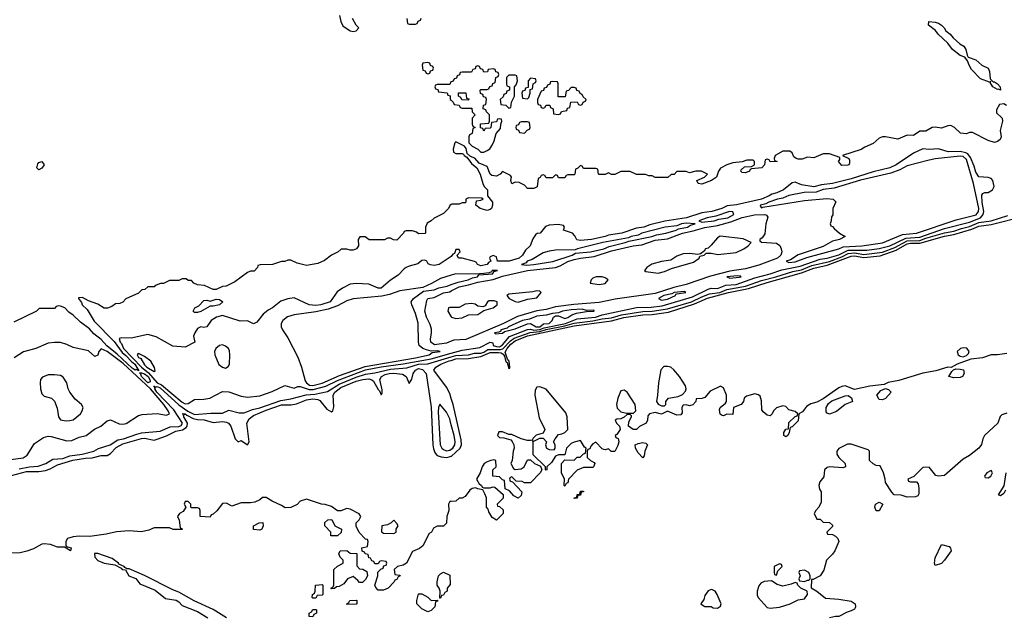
# Model space of a CAD drawing. Header units: inches. Extents: x 2701622 to 2964296, y 496201 to 720542.
# Tile 136 of 256: x 2777227 to 2783554, y 670003 to 673842. Entities that reach past the tile are written whole.
import ezdxf

# ---------------------------------------------------------------- set-up
doc = ezdxf.new("R2010")
doc.units = ezdxf.units.IN
doc.header["$MEASUREMENT"] = 0
doc.layers.add('C7677', color=7, linetype='Continuous')
doc.layers.add('C7687', color=7, linetype='Continuous')

msp = doc.modelspace()

# ---------------------------------------------------------------- linework, layer by layer
at = {"layer": 'C7677', "color": 4}
for points, elevation in [([(2779282, 673870), (2779291, 673830), (2779303.4, 673803.4), (2779350, 673770.8), (2779370, 673766), (2779388.7, 673771.3), (2779406, 673790), (2779390, 673806), (2779366, 673850)], 8), ([(2779714, 673850), (2779718, 673818), (2779730, 673814), (2779770, 673814), (2779782, 673818), (2779787.3, 673832.7), (2779802, 673838), (2779807.3, 673852.7)], 8), ([(2780000, 673442.7), (2779998, 673442), (2779990, 673426), (2779910, 673426), (2779898, 673422), (2779894, 673410), (2779898, 673398), (2779912.7, 673392.7), (2779918, 673378), (2779972.7, 673372.7), (2779978, 673358), (2779992.7, 673352.7), (2779994, 673330), (2780000, 673324.4)], 8), ([(2780000, 672654), (2779991.6, 672648.4), (2779982, 672630), (2779950, 672598), (2779890, 672568), (2779870.9, 672549.1), (2779845.4, 672534.6), (2779834, 672510), (2779834, 672470), (2779830, 672468), (2779790, 672466), (2779776.4, 672476.4), (2779750, 672486), (2779710, 672486), (2779698, 672482), (2779694, 672470), (2779650, 672426), (2779628.4, 672428.4), (2779610, 672438), (2779590, 672438), (2779570, 672428), (2779472.7, 672427.3), (2779447.3, 672447.3), (2779412.7, 672447.3), (2779402, 672430), (2779404.7, 672390), (2779390.9, 672369.1), (2779370, 672362), (2779350, 672362), (2779330, 672368.7), (2779292.7, 672367.3), (2779274, 672350), (2779231.1, 672328.9), (2779185.4, 672294.6), (2779143.5, 672276.5), (2779070, 672262), (2779010, 672278), (2778970, 672298), (2778950, 672298), (2778931.6, 672288.4), (2778910, 672288), (2778851.1, 672268.9), (2778772.7, 672267.3), (2778758, 672262), (2778754, 672250), (2778732.7, 672227.3), (2778710, 672226), (2778690, 672218), (2778610, 672158), (2778554, 672130), (2778530, 672128), (2778490, 672109), (2778470, 672108.7), (2778413.6, 672133.6), (2778370, 672138), (2778346, 672150), (2778330, 672166), (2778310, 672166), (2778296.4, 672176.4), (2778270, 672178), (2778250, 672166), (2778190, 672166), (2778151.6, 672148.4), (2778132.7, 672147.3), (2778103.6, 672136.4), (2778090, 672126), (2778050, 672126), (2778031.6, 672108.4), (2778012.7, 672107.3), (2777990, 672086), (2777910, 672048), (2777890, 672028), (2777870, 672018), (2777843.6, 672016.4), (2777819.6, 672000.4), (2777791.1, 671988.9), (2777770, 671988.7), (2777730, 672015.3), (2777670, 672035.3), (2777630, 672058), (2777605.4, 672054.6), (2777604.7, 672050), (2777624.9, 672024.9), (2777628.2, 672010), (2777659.9, 671979.9), (2777705.1, 671905.1), (2777834.2, 671774.2), (2777884.6, 671704.6), (2777910, 671685.8), (2777946, 671646), (2777966.9, 671630), (2777992.7, 671587.3), (2777974.6, 671594.6), (2777970, 671591.2), (2777950, 671604.3), (2777854.3, 671694.3), (2777785.9, 671745.9), (2777750, 671787.9), (2777703, 671823), (2777675.6, 671855.6), (2777618, 671898), (2777570, 671944.2), (2777542.2, 671962.2), (2777516.2, 671990), (2777490, 672002.7), (2777476.9, 672003.1), (2777461, 671999), (2777450, 671986), (2777352.7, 671987.3), (2777334, 671970), (2777190, 671898)], 8), ([(2780000, 672320.4), (2779999.8, 672320.2), (2779922, 672270), (2779890, 672262.7), (2779866.6, 672266.6), (2779852.7, 672272.7), (2779844, 672290), (2779830, 672298), (2779810, 672294.5), (2779786.2, 672273.8), (2779730, 672259.5), (2779711, 672250), (2779697.5, 672242.5), (2779659.8, 672200.2), (2779610, 672169.2), (2779550, 672118), (2779530, 672118), (2779470, 672142), (2779390, 672146.6), (2779350, 672142.7), (2779302, 672118), (2779266.4, 672093.6), (2779222.8, 672030), (2779162, 672010), (2779130, 672005.6), (2779088, 672010), (2778990, 672055.3), (2778949.1, 672049.1), (2778905.5, 672034.5), (2778851, 671990), (2778823.8, 671976.2), (2778790.5, 671949.5), (2778750, 671898), (2778730, 671888), (2778690, 671908), (2778644.7, 671904.7), (2778530, 671941.2), (2778492, 671930), (2778458, 671910), (2778430, 671869), (2778410, 671864), (2778390, 671868.7), (2778370, 671858), (2778351.3, 671830), (2778344.7, 671810), (2778352, 671770), (2778290, 671739), (2778210, 671745.2), (2778104.1, 671804.1), (2778050, 671819.3), (2777944.1, 671795.9), (2777882, 671798), (2777866, 671794), (2777872.7, 671770), (2777881.1, 671761.1), (2777895, 671730), (2778008.9, 671608.9), (2778054.4, 671574.4), (2778109.7, 671509.7), (2778137.3, 671497.3), (2778270, 671384.7), (2778290, 671375.3), (2778310, 671376.3), (2778350, 671402), (2778410, 671403.8), (2778448, 671410), (2778530, 671454), (2778570, 671450.8), (2778650, 671422.8), (2778690, 671417.3), (2778770, 671425.5), (2778850, 671453), (2778930, 671491.3), (2778990, 671476), (2779014.5, 671485.5), (2779030, 671486.4), (2779086.9, 671466.9), (2779113.4, 671466.6), (2779193.2, 671486.8), (2779270, 671525), (2779450, 671591.8), (2779550, 671612.3), (2779690.8, 671630.8), (2779870, 671663.8), (2780000, 671699.7)], 12), ([(2780000, 672200.3), (2779930, 672178.5), (2779873.4, 672146.6), (2779817.7, 672122.3), (2779670, 672101.2), (2779602.3, 672077.7), (2779553.1, 672066.9), (2779370, 672047.8), (2779330, 672035.1), (2779270, 672003.7), (2779210, 671983.4), (2779130, 671964.9), (2778990, 671946.2), (2778947.6, 671932.4), (2778918.8, 671910), (2778907.3, 671890), (2778907.3, 671870), (2778914.8, 671850), (2778950, 671798.8), (2779013.6, 671673.6), (2779037.2, 671610), (2779061.9, 671521.9), (2779069, 671509), (2779090, 671493.8), (2779110, 671491.1), (2779170, 671508.1), (2779282.8, 671557.2), (2779446.3, 671613.7), (2779769.2, 671670), (2779857.2, 671690), (2779876.6, 671703.4), (2779928.7, 671710), (2779913.9, 671713.9), (2779870, 671713.3), (2779841, 671721), (2779817.2, 671730), (2779793.2, 671750), (2779789.2, 671770), (2779786.8, 671893.2), (2779770, 671955.3), (2779746, 672010), (2779742.7, 672030), (2779757, 672050), (2779822.5, 672097.5), (2779890, 672107.5), (2779921, 672119), (2779972.7, 672130), (2780000, 672140.3)], 16), ([(2780000, 671777.6), (2779970, 671764.5), (2779893, 671753), (2779868, 671770), (2779866, 671790), (2779873.6, 671830), (2779873.1, 671853.1), (2779863.8, 671883.8), (2779840.5, 671930), (2779829.6, 671970), (2779842.7, 672037.3), (2779848.7, 672050), (2779890, 672058), (2779950, 672087), (2779990, 672094), (2780000, 672099.4)], 12), ([(2780000, 671994), (2779990, 671994), (2779982, 671990), (2779978, 671970), (2780000, 671933.3)], 12), ([(2777170, 671016.3), (2777250, 671027.3), (2777275.3, 671044.7), (2777321.5, 671118.5), (2777380.9, 671159.1), (2777410, 671167.3), (2777430, 671165.5), (2777530, 671137.1), (2777562, 671138), (2777610, 671160.4), (2777654, 671170), (2777707.9, 671212.1), (2777748.7, 671230), (2777790, 671264.7), (2777810, 671272), (2777866.9, 671246.9), (2777890, 671243.8), (2777911.2, 671248.8), (2777990, 671298.8), (2778014.8, 671305.2), (2778110, 671313), (2778170, 671300.5), (2778189, 671310), (2778180.5, 671330), (2778152.1, 671370), (2778066.5, 671470), (2777892.5, 671632.5), (2777790, 671710.7), (2777750, 671728.7), (2777736, 671710), (2777730, 671686), (2777710, 671678), (2777670, 671714), (2777570, 671735.3), (2777530, 671755.3), (2777490, 671768.7), (2777450, 671769.2), (2777410, 671764), (2777330, 671729), (2777250.9, 671709.1), (2777192, 671670)], 12), ([(2777224, 670956), (2777290, 670969.5), (2777345.1, 670974.9), (2777394, 670990), (2777440.1, 671019.9), (2777503.7, 671023.7), (2777550, 671039.6), (2777628.7, 671050), (2777704, 671070), (2777733.6, 671086.4), (2777808.7, 671110), (2777857.7, 671142.3), (2777894, 671150), (2777979.7, 671180.3), (2778010, 671187.7), (2778130, 671199.3), (2778193.6, 671226.4), (2778250, 671229.5), (2778263.8, 671236.2), (2778272.8, 671250), (2778216.7, 671336.7), (2778108.1, 671450), (2778094.8, 671470), (2778097.7, 671477.7), (2778089.7, 671490.3), (2778102.3, 671482.3), (2778110, 671485.2), (2778130, 671477.6), (2778248.5, 671368.5), (2778307.3, 671327.3), (2778350, 671305.5), (2778454.4, 671314.4), (2778530, 671314.8), (2778570, 671334), (2778637.5, 671317.5), (2778670, 671317.1), (2778722, 671338), (2778770, 671347.6), (2778904.5, 671395.5), (2778970, 671406), (2779067.1, 671432.9), (2779122.9, 671437.1), (2779205.4, 671454.6), (2779279.8, 671500.2), (2779390, 671546.3), (2779450, 671565.7), (2779510, 671574.3), (2779610, 671597.6), (2779715.3, 671604.7), (2779790, 671628.9), (2779850, 671631.8), (2780000, 671676.6)], 8), ([(2780000, 671409.2), (2779990, 671441.2), (2779970, 671481.2), (2779887, 671590), (2779900.7, 671610), (2779933.3, 671630), (2779987.6, 671650), (2780000, 671653.7)], 4), ([(2777110, 670896.2), (2777270, 670940.4), (2777350, 670940.5), (2777392.9, 670947.1), (2777423.1, 670956.9), (2777470, 670982.7), (2777567.4, 671012.6), (2777650, 671026.3), (2777692.6, 671027.4), (2777750, 671043), (2777790, 671042.7), (2777810, 671055.8), (2777846.4, 671093.6), (2777890, 671117.9), (2778010, 671150.9), (2778030, 671153), (2778090, 671140.8), (2778110, 671146.5), (2778170, 671168.4), (2778230, 671199.1), (2778272.4, 671207.6), (2778297.6, 671222.4), (2778303.4, 671230), (2778305.7, 671250), (2778281.4, 671290), (2778280.6, 671299.4), (2778287.3, 671307.3), (2778270, 671310.5), (2778290, 671310.2), (2778300.6, 671300.6), (2778340.9, 671280.9), (2778370, 671273.4), (2778412.6, 671272.6), (2778470, 671255.2), (2778530, 671260.6), (2778556.1, 671256.1), (2778569.3, 671249.3), (2778583.2, 671230), (2778611, 671150), (2778630, 671131), (2778650, 671138), (2778690, 671112), (2778702, 671130), (2778685.6, 671250), (2778701, 671279), (2778730, 671299.7), (2778810, 671334.1), (2778910, 671367.6), (2778971.7, 671368.3), (2779005.3, 671374.7), (2779070, 671400.2), (2779110, 671406.2), (2779141.8, 671401.8), (2779155.5, 671395.5), (2779200.5, 671340.5), (2779230, 671322.8), (2779239, 671330), (2779244.5, 671355.5), (2779240.3, 671430), (2779252.7, 671450), (2779290, 671478.8), (2779390, 671519.8), (2779431.1, 671531.1), (2779470, 671535.2), (2779489.1, 671529.1), (2779499.7, 671519.7), (2779530, 671466), (2779538.5, 671458.5), (2779550, 671432), (2779556.5, 671443.5), (2779555.9, 671464.1), (2779540.5, 671530), (2779552.6, 671550), (2779576.3, 671563.7), (2779602, 671570), (2779631.6, 671571.6), (2779685.7, 671565.7), (2779710.5, 671550), (2779730, 671504.7), (2779747, 671533), (2779755.8, 671570), (2779769.9, 671590.1), (2779790, 671601.8), (2779815.4, 671595.4), (2779838.3, 671570), (2779870, 671352), (2779880.9, 671110), (2779886, 671086), (2779896.7, 671056.7), (2779910, 671042.8), (2779934.6, 671034.6), (2779970, 671030.3), (2779986.9, 671033.1), (2780000, 671038.4)], 4), ([(2780000, 671238.4), (2779990, 671277.2), (2779970, 671321.2), (2779927.3, 671372.7), (2779917.3, 671350), (2779916.7, 671323.3), (2779929.1, 671110), (2779939.6, 671090), (2779950, 671081.8), (2779970, 671072.1), (2779990, 671077.1), (2780000, 671083.7)], 8), ([(2780000, 670746.7), (2779990, 670746), (2779982, 670730), (2779984.7, 670690), (2779971.3, 670650), (2779970, 670608), (2779950, 670588), (2779910, 670588), (2779885.4, 670574.6), (2779874, 670550), (2779858, 670542), (2779816.9, 670463.1), (2779795.3, 670444.7), (2779750, 670426), (2779712, 670350), (2779690, 670338), (2779654, 670330), (2779634, 670310), (2779638, 670278), (2779670, 670274), (2779671.6, 670268.4), (2779658, 670262), (2779650, 670246), (2779638, 670242), (2779634, 670230), (2779594, 670190), (2779563.6, 670176.4), (2779530, 670178), (2779514.6, 670194.6), (2779508.7, 670210), (2779528, 670270), (2779527.3, 670292.7), (2779547.3, 670312.7), (2779562, 670318), (2779567.3, 670332.7), (2779582, 670338), (2779586, 670350), (2779582, 670362), (2779550, 670366), (2779538, 670362), (2779530, 670346), (2779510, 670346), (2779502, 670362), (2779490, 670366), (2779482, 670382), (2779470, 670386), (2779466, 670406), (2779446, 670410), (2779442, 670422), (2779427.3, 670427.3), (2779426, 670450), (2779462, 670458), (2779466, 670490), (2779462, 670502), (2779450, 670506), (2779407.3, 670547.3), (2779388.4, 670588.4), (2779388.7, 670610), (2779408, 670630), (2779418, 670650), (2779408.4, 670668.4), (2779350, 670698), (2779330, 670702), (2779290, 670688), (2779270, 670686), (2779230, 670715.3), (2779190, 670728.7), (2779166, 670730), (2779070, 670762), (2779030, 670748), (2779010, 670728), (2778970, 670708), (2778932.7, 670707.3), (2778910, 670722), (2778850, 670748), (2778810, 670773.2), (2778787.3, 670772.7), (2778770, 670758), (2778736.9, 670743.1), (2778710, 670738), (2778650, 670738), (2778590, 670718), (2778556.4, 670736.4), (2778530, 670733.2), (2778492.7, 670687.3), (2778470, 670666), (2778458, 670662), (2778450, 670646), (2778386, 670650), (2778386, 670690), (2778382, 670702), (2778370, 670706), (2778330, 670706), (2778326, 670710), (2778326, 670730), (2778310, 670746), (2778290, 670746), (2778284.7, 670730), (2778294, 670710), (2778276.9, 670683.1), (2778254, 670670), (2778242, 670650), (2778252.7, 670627.3), (2778258, 670578), (2778271.6, 670571.6), (2778270, 670566), (2778212.7, 670567.3), (2778190, 670578), (2778090, 670578), (2778056.9, 670563.1), (2778010, 670552.7), (2777930, 670558), (2777848.9, 670551.1), (2777783.4, 670536.6), (2777677.5, 670522.5), (2777610, 670524.5), (2777570, 670520.2), (2777534.9, 670510), (2777523.6, 670490), (2777523, 670463), (2777534.9, 670454.9), (2777557.3, 670450), (2777554, 670430), (2777514, 670454), (2777470, 670454), (2777425.2, 670470), (2777385.1, 670474.9), (2777370, 670472.4), (2777316.4, 670443.6), (2777272.7, 670427.3), (2777230, 670418), (2777170, 670414)], 4), ([(2778555.1, 670000), (2778470, 670052.3), (2778348.2, 670108.2), (2778250, 670165.1), (2778210, 670180.5), (2778030, 670271.8), (2777930, 670315.1), (2777914.6, 670314.6), (2777902, 670322), (2777898, 670330), (2777864, 670344), (2777862, 670350), (2777820.2, 670380.2), (2777730, 670412.7), (2777707.7, 670412.3), (2777708.8, 670388.8), (2777730, 670367.7), (2777770, 670350.8), (2777839.1, 670339.1), (2777879.1, 670319.1), (2777886, 670310), (2777907.3, 670307.3), (2777929.1, 670269.1), (2777972.2, 670252.2), (2777998.5, 670218.5), (2778096.5, 670176.5), (2778164.7, 670124.7), (2778232.9, 670112.9), (2778250, 670103.1), (2778270, 670078.4), (2778370, 670039.5), (2778435.9, 670000)], 8)]:
    msp.add_lwpolyline(points, dxfattribs=dict(at, elevation=elevation))
for points, elevation in [([(2779850, 673566), (2779818, 673562), (2779814, 673550), (2779818, 673518), (2779832.7, 673512.7), (2779838, 673498), (2779850, 673494), (2779862, 673498), (2779867.3, 673512.7), (2779882, 673518), (2779886, 673530), (2779882, 673542), (2779867.3, 673547.3), (2779862, 673562)], 8), ([(2777350, 672878), (2777338, 672890), (2777343.2, 672916.8), (2777350, 672924.7), (2777370, 672931), (2777384.7, 672910), (2777370, 672888.7)], 4), ([(2778470, 672000.7), (2778450, 672002), (2778390, 671968.2), (2778370, 671961.6), (2778350, 671962), (2778340.9, 671970), (2778353.2, 671990), (2778377.1, 672002.9), (2778410, 672038.8), (2778430, 672040.7), (2778450, 672034.8), (2778490, 672047.3), (2778510, 672044.9), (2778531.3, 672030), (2778510.7, 672010)], 8), ([(2777990, 671697.2), (2777985.5, 671694.5), (2777982.8, 671690), (2777990, 671672), (2778005.7, 671665.7), (2778030, 671624.6), (2778044.6, 671610), (2778090, 671582.8), (2778096.5, 671583.5), (2778092.7, 671607.3), (2778070, 671649.2), (2778030, 671679.3)], 16), ([(2778530, 671752.3), (2778510, 671749.2), (2778487.3, 671730), (2778478.8, 671710), (2778480.7, 671690), (2778506.4, 671626.4), (2778530, 671610.8), (2778550, 671604), (2778566.3, 671613.7), (2778575.1, 671630), (2778578, 671690), (2778574.5, 671714.5), (2778569, 671730), (2778550, 671745.2)], 16), ([(2778050, 671509.9), (2778009.2, 671550), (2778005.4, 671565.4), (2777999.7, 671570), (2778003.5, 671576.5), (2778030, 671568.1), (2778053.3, 671550), (2778063.2, 671530), (2778064.9, 671515.1)], 8), ([(2777450, 671561.2), (2777410, 671561.2), (2777374.4, 671545.6), (2777361, 671530), (2777358.8, 671510), (2777360.7, 671470), (2777370, 671438), (2777383.4, 671423.4), (2777432, 671410), (2777450, 671392), (2777467.5, 671347.5), (2777476, 671290), (2777490, 671271.3), (2777525.5, 671265.5), (2777550, 671268), (2777570, 671270.7), (2777617.2, 671310), (2777629.2, 671330), (2777634, 671350), (2777624, 671370), (2777584.1, 671404.1), (2777549.1, 671449.1), (2777539, 671470), (2777529, 671510), (2777505.6, 671545.6), (2777490, 671555.3)], 16), ([(2779226, 670526), (2779226, 670550), (2779188, 670590), (2779188.4, 670611.6), (2779206, 670630), (2779232, 670632), (2779251.6, 670591.6), (2779294, 670570), (2779292.7, 670547.3), (2779270, 670526)], 4), ([(2779630, 670626), (2779614, 670610), (2779590, 670598), (2779554, 670590), (2779552.7, 670552.7), (2779563.6, 670543.6), (2779630, 670542), (2779646, 670550), (2779646, 670570), (2779658, 670590), (2779650, 670606)], 4), ([(2778770, 670562), (2778730, 670568), (2778728.7, 670590), (2778766, 670610), (2778790, 670611.3), (2778792, 670590), (2778782, 670570)], 4), ([(2779410, 670226), (2779400.4, 670240.4), (2779370, 670266), (2779334, 670250), (2779310, 670218), (2779279.6, 670200.4), (2779262, 670198), (2779250, 670188), (2779230, 670186), (2779226, 670190), (2779242, 670198), (2779246, 670210), (2779246, 670310), (2779268.4, 670331.6), (2779306, 670350), (2779306, 670370), (2779286, 670390), (2779278, 670410), (2779286, 670430), (2779330, 670432), (2779350, 670414), (2779392.7, 670412.7), (2779392.7, 670332.7), (2779410, 670314), (2779431.6, 670311.6), (2779458, 670298), (2779462, 670270), (2779450, 670246), (2779430, 670226)], 4), ([(2779926, 670126), (2779928, 670170), (2779922, 670190), (2779908.7, 670210), (2779908.7, 670230), (2779918, 670270), (2779930, 670282), (2779950, 670292), (2779990, 670274), (2779992.7, 670212.7), (2779974, 670190), (2779974, 670170), (2779958, 670162), (2779950, 670146), (2779938, 670142), (2779930, 670126)], 4), ([(2779110, 670126), (2779106, 670130), (2779108, 670150), (2779122, 670158), (2779126, 670170), (2779128, 670210), (2779170, 670214), (2779174, 670210), (2779174, 670150), (2779170, 670146), (2779138, 670142), (2779130, 670126)], 4), ([(2779330, 670086), (2779328, 670090), (2779342, 670098), (2779348.4, 670111.6), (2779390, 670114), (2779394, 670110), (2779394, 670090), (2779390, 670088)], 4), ([(2779870, 670112), (2779914, 670114), (2779910, 670106), (2779898, 670102), (2779894, 670070), (2779870, 670046), (2779850, 670038), (2779810, 670058), (2779778, 670090), (2779778, 670110), (2779790, 670154), (2779810, 670154), (2779850, 670132)], 4), ([(2779110, 670006), (2779087.3, 670007.3), (2779086, 670030), (2779102, 670038), (2779110, 670054), (2779130, 670054), (2779134, 670050), (2779134, 670030), (2779118, 670022)], 4)]:
    msp.add_lwpolyline(points, close=True, dxfattribs=dict(at, elevation=elevation))
at = {"layer": 'C7687', "color": 4}
for points, elevation in [([(2783482, 673442), (2783490, 673442), (2783510.5, 673430), (2783526.8, 673410), (2783530, 673389.3), (2783515.3, 673395.3), (2783510, 673393.2), (2783480.9, 673410), (2783462, 673438), (2783466, 673446), (2783458.8, 673441.2), (2783401.6, 673461.6), (2783342.5, 673522.5), (2783327, 673550), (2783318, 673578), (2783300.4, 673600.4), (2783270, 673612.3), (2783220.9, 673650), (2783191.2, 673691.2), (2783128.2, 673748.2), (2783111.7, 673771.7), (2783067, 673807), (2783068.7, 673830), (2783110, 673826.8), (2783130, 673820.7), (2783150, 673807.3), (2783167.3, 673790), (2783178, 673770), (2783204.9, 673750), (2783224.9, 673724.9), (2783267.9, 673687.9), (2783293, 673673), (2783306, 673650), (2783314.4, 673614.4), (2783322, 673602), (2783370, 673583.8), (2783410, 673550.5), (2783450.4, 673530.4), (2783459.5, 673510), (2783462.4, 673462.4)], 4), ([(2780410, 673486), (2780370, 673486), (2780354, 673470), (2780354, 673430), (2780358, 673418), (2780374, 673410), (2780374, 673390), (2780358, 673382), (2780352.7, 673367.3), (2780338, 673362), (2780332.7, 673347.3), (2780314, 673330), (2780318, 673298), (2780350, 673294), (2780370, 673274), (2780382, 673278), (2780388, 673312), (2780406, 673350), (2780406, 673410), (2780416.4, 673423.6), (2780426, 673450), (2780422, 673482)], 8), ([(2780510, 673466), (2780494, 673450), (2780494, 673406), (2780478, 673402), (2780472.7, 673387.3), (2780458, 673382), (2780454, 673370), (2780458, 673338), (2780490, 673334), (2780498, 673342), (2780506, 673370), (2780506, 673394), (2780522, 673398), (2780526, 673430), (2780542, 673438), (2780546, 673450), (2780542, 673462)], 8), ([(2780650, 673446), (2780638, 673442), (2780632.7, 673427.3), (2780618, 673422), (2780612.7, 673407.3), (2780598, 673402), (2780592.7, 673387.3), (2780578, 673382), (2780554, 673330), (2780554, 673310), (2780558, 673298), (2780572.7, 673292.7), (2780578, 673278), (2780590, 673274), (2780602, 673278), (2780610, 673294), (2780632.7, 673292.7), (2780638, 673278), (2780654, 673270), (2780658, 673238), (2780690, 673234), (2780702, 673238), (2780707.3, 673252.7), (2780742, 673258), (2780747.3, 673272.7), (2780762, 673278), (2780767.3, 673312.7), (2780810, 673314), (2780818, 673298), (2780830, 673294), (2780842, 673298), (2780847.3, 673312.7), (2780862, 673318), (2780866, 673330), (2780847.3, 673347.3), (2780842, 673362), (2780827.3, 673367.3), (2780822, 673382), (2780807.3, 673387.3), (2780802, 673402), (2780790, 673406), (2780770, 673406), (2780752.7, 673387.3), (2780738, 673382), (2780732.7, 673347.3), (2780687.3, 673347.3), (2780686, 673430), (2780682, 673442)], 8), ([(2780110, 673326), (2780067.3, 673327.3), (2780062, 673342), (2780046, 673350), (2780047.3, 673372.7), (2780092.7, 673372.7), (2780098, 673338), (2780112.7, 673332.7)], 8), ([(2780490, 673186), (2780450, 673186), (2780438, 673182), (2780432.7, 673167.3), (2780418, 673162), (2780414, 673150), (2780418, 673138), (2780432.7, 673132.7), (2780438, 673118), (2780470, 673114), (2780487.3, 673132.7), (2780502, 673138), (2780506, 673150), (2780502, 673182)], 8), ([(2783270, 672965), (2783110, 672947.7), (2783062.3, 672937.7), (2782930, 672902.4), (2782883.2, 672876.8), (2782824.4, 672855.6), (2782630, 672811.2), (2782459.4, 672760.6), (2782388.9, 672751.1), (2782345.3, 672734.7), (2782268.6, 672731.4), (2782170, 672711.8), (2782130, 672695.6), (2782096, 672690), (2782040.7, 672670), (2782021.4, 672658.6), (2781986, 672650), (2781984.7, 672644.7), (2781992.7, 672632.7), (2782002, 672638), (2782270, 672681.1), (2782414.2, 672694.2), (2782454, 672690), (2782471.6, 672671.6), (2782452, 672630), (2782451.3, 672588.7), (2782443.6, 672576.4), (2782442, 672550), (2782434, 672530), (2782438, 672518), (2782450, 672514), (2782459.6, 672499.6), (2782494, 672470), (2782532, 672450), (2782494, 672430), (2782450, 672419), (2782390, 672385.1), (2782230, 672331.3), (2782179.6, 672300.4), (2782151, 672290), (2782170, 672281.6), (2782210, 672285.8), (2782285.3, 672314.7), (2782490, 672369.1), (2782517.4, 672382.6), (2782638, 672390), (2782770, 672409.3), (2782898.6, 672461.4), (2782990, 672470.2), (2783244.6, 672555.4), (2783371.9, 672588.1), (2783388.8, 672610), (2783388.9, 672630), (2783356.5, 672790), (2783310, 672943), (2783290, 672962.3)], 16), ([(2781786.8, 672610), (2781699.4, 672580.6), (2781644.7, 672570), (2781591, 672550), (2781610, 672542.4), (2781690, 672549.4), (2781719.8, 672560.2), (2781778, 672570), (2781815.6, 672590), (2781810, 672608.7)], 16), ([(2781510, 672534.6), (2781478.8, 672530), (2781450, 672518.3), (2781374.8, 672510), (2781224, 672470), (2781201.2, 672458.8), (2781156, 672450), (2781138.3, 672441.7), (2780974.8, 672410), (2780811.3, 672370), (2780797.1, 672362.9), (2780670, 672362), (2780630, 672355.6), (2780590, 672343.5), (2780519.3, 672300.7), (2780488, 672290), (2780480.5, 672279.5), (2780452, 672270), (2780485.4, 672265.4), (2780530, 672268.6), (2780652.2, 672287.8), (2780776, 672330), (2780798, 672342), (2780894, 672350), (2780979.5, 672370), (2781014.6, 672385.4), (2781117.2, 672410), (2781140.4, 672419.6), (2781289.2, 672450), (2781319.1, 672460.9), (2781379, 672470), (2781446, 672490), (2781461, 672499), (2781517.2, 672510), (2781536.9, 672523.1), (2781568, 672530)], 16), ([(2781728.2, 672451.8), (2781710, 672441.2), (2781670, 672393.2), (2781650, 672375.3), (2781634, 672370), (2781624.7, 672355.3), (2781602, 672338), (2781585.4, 672334.6), (2781530, 672339.6), (2781490, 672336.9), (2781450, 672322.4), (2781410, 672297), (2781350, 672289.3), (2781289, 672271), (2781256, 672250), (2781242, 672230), (2781250, 672224.7), (2781330, 672214), (2781370, 672224.9), (2781415.6, 672244.4), (2781556.4, 672283.6), (2781594, 672310), (2781598, 672322), (2781626, 672330), (2781638, 672342), (2781670, 672342), (2781713.5, 672333.5), (2781830, 672346.3), (2781879, 672370), (2781908, 672390), (2781926, 672410), (2781875.1, 672435.1)], 12), ([(2780970, 672189.2), (2780930.9, 672189.1), (2780910, 672182), (2780898, 672170), (2780892, 672150), (2780950, 672140.5), (2780990, 672148), (2781008.7, 672170), (2780990, 672184)], 12), ([(2781836.9, 672196.9), (2781771.3, 672190), (2781790, 672180.7), (2781850, 672187.4), (2781862, 672190), (2781855.5, 672195.5)], 16), ([(2780550, 672101.2), (2780525.2, 672094.8), (2780370, 672079), (2780358, 672070), (2780372, 672050), (2780410, 672030.8), (2780430, 672028.2), (2780490, 672047), (2780550, 672056), (2780578, 672090), (2780570, 672098)], 12), ([(2781495.5, 672095.5), (2781432, 672090), (2781418.3, 672081.7), (2781365.5, 672070), (2781330.7, 672050), (2781350, 672040.3), (2781390, 672046.7), (2781441.2, 672070), (2781442, 672078), (2781450, 672081), (2781508, 672090)], 16), ([(2780841.5, 671981.5), (2780770, 671978.2), (2780714.8, 671970), (2780690, 671958.4), (2780650, 671955.3), (2780610, 671943.6), (2780550, 671936.8), (2780502.2, 671917.8), (2780458.8, 671910), (2780368.2, 671870), (2780359.6, 671860.4), (2780319.1, 671850), (2780318, 671842), (2780306.2, 671833.8), (2780278, 671830), (2780284.9, 671824.9), (2780330, 671829.2), (2780341.7, 671838.3), (2780410, 671856.5), (2780490, 671888), (2780510, 671890.6), (2780545.5, 671870), (2780570, 671869.7), (2780592, 671888), (2780630, 671890.7), (2780649.3, 671910), (2780657.2, 671930), (2780670, 671939.1), (2780690, 671940.5), (2780730, 671922.4), (2780750, 671927.9), (2780773.7, 671946.3), (2780803.8, 671956.2), (2780870, 671968.5), (2780918, 671970), (2780915.3, 671975.3), (2780870, 671973.2)], 16), ([(2783290, 671735.1), (2783272, 671730), (2783251.3, 671710), (2783258, 671690), (2783270, 671681), (2783290, 671676), (2783310, 671684.7), (2783323.1, 671696.9), (2783328.7, 671710), (2783311.9, 671731.9)], 4), ([(2781390, 671614), (2781366.8, 671613.2), (2781347.5, 671592.5), (2781331, 671510), (2781326, 671430), (2781318, 671390), (2781330, 671372), (2781350, 671362), (2781370, 671362), (2781378, 671370), (2781378, 671390), (2781395.3, 671410), (2781458.9, 671421.1), (2781486.3, 671433.7), (2781505.2, 671454.8), (2781509.2, 671470), (2781505.2, 671490), (2781466, 671550), (2781430, 671593.2), (2781410, 671609)], 4), ([(2783230, 671540.7), (2783198, 671550), (2783217.2, 671582.8), (2783228, 671592), (2783241.5, 671598.5), (2783270, 671598), (2783291.7, 671591.7), (2783295.8, 671570), (2783284, 671550), (2783270, 671544.4)], 4), ([(2781110, 671462), (2781090, 671458), (2781070.8, 671410), (2781062.8, 671370), (2781066.4, 671346.4), (2781090, 671322), (2781126, 671314), (2781170, 671314), (2781186, 671330), (2781182, 671370), (2781130, 671448.7)], 4), ([(2782770, 671399), (2782750, 671402), (2782734, 671430), (2782759.3, 671460.7), (2782790, 671472), (2782810, 671466), (2782826, 671450), (2782790, 671409)], 4), ([(2782430, 671307), (2782414.5, 671314.5), (2782410, 671322), (2782409.6, 671350), (2782424, 671376), (2782446.2, 671393.8), (2782530, 671424.9), (2782550, 671426.8), (2782572.8, 671412.8), (2782577.3, 671390), (2782573.7, 671386.3), (2782530, 671369.3), (2782475.1, 671324.9)], 4), ([(2781230, 671028), (2781200.2, 671060.2), (2781184, 671090), (2781182, 671110), (2781200.2, 671119.8), (2781230, 671126), (2781250, 671122), (2781262, 671110), (2781244.7, 671070), (2781239.6, 671040.4)], 4), ([(2783470, 670946), (2783442, 670930), (2783426, 670910), (2783430, 670902), (2783450, 670898), (2783468, 670910), (2783478, 670930)], 12), ([(2780790, 670766), (2780789, 670770), (2780806, 670774), (2780810, 670792), (2780826, 670794), (2780830, 670814), (2780850, 670814), (2780850, 670808), (2780834, 670806), (2780830, 670788), (2780814, 670786), (2780810, 670768)], 4), ([(2782750, 670686), (2782730, 670688), (2782722, 670710), (2782726, 670730), (2782750, 670742), (2782774, 670730)], 8), ([(2783110, 670335.3), (2783104.5, 670350), (2783110, 670384.7), (2783150, 670470.7), (2783198.5, 670458.5), (2783207.5, 670447.5), (2783213, 670430), (2783170.3, 670369.7), (2783150, 670349.6)], 8), ([(2782110, 670346), (2782074, 670330), (2782074, 670290), (2782078, 670278), (2782090, 670274), (2782098, 670302), (2782126, 670330), (2782122, 670342)], 8), ([(2782270, 670306), (2782238, 670302), (2782234, 670290), (2782242, 670270), (2782234, 670250), (2782238, 670238), (2782270, 670234), (2782290, 670242), (2782298, 670242), (2782306, 670250), (2782306, 670270), (2782298, 670290)], 8), ([(2781670, 670181.2), (2781650, 670173.2), (2781630, 670142), (2781622.8, 670117.2), (2781604.7, 670090), (2781606.4, 670086.4), (2781630, 670072), (2781670, 670072), (2781683.6, 670063.6), (2781710, 670062), (2781730, 670074), (2781734, 670090), (2781709, 670150), (2781695.3, 670170), (2781678.6, 670178.6)], 8), ([(2782058, 670238), (2782010, 670234), (2781990, 670222), (2781975.3, 670204.7), (2781964.7, 670170), (2781965.4, 670145.4), (2781972, 670130), (2782030, 670066), (2782050, 670061), (2782110, 670067.3), (2782178, 670090), (2782230, 670116), (2782270, 670122), (2782288, 670150), (2782286, 670170), (2782246, 670190), (2782226, 670210), (2782222, 670222), (2782210, 670226), (2782184.7, 670215.3), (2782130, 670204), (2782094.6, 670214.6)], 8)]:
    msp.add_lwpolyline(points, close=True, dxfattribs=dict(at, elevation=elevation))
for points, elevation in [([(2780000, 673324.4), (2780012.7, 673312.7), (2780018, 673298), (2780050, 673294), (2780058, 673278), (2780070, 673274), (2780132.7, 673272.7), (2780134, 673250), (2780154, 673230), (2780134, 673210), (2780134, 673170), (2780138, 673158), (2780154, 673150), (2780138, 673142), (2780134, 673110), (2780118, 673102), (2780114, 673090), (2780114, 673050), (2780134, 673030), (2780171.1, 673011.1), (2780190, 672992), (2780210, 672992), (2780230, 673002), (2780248.4, 673011.6), (2780263.1, 673036.9), (2780276.4, 673063.6), (2780288.4, 673111.6), (2780316.4, 673143.6), (2780318, 673170), (2780326, 673190), (2780322, 673202), (2780310, 673206), (2780298, 673202), (2780290, 673186), (2780258, 673182), (2780254, 673150), (2780250, 673146), (2780218, 673142), (2780210, 673126), (2780202, 673142), (2780187.3, 673147.3), (2780187.3, 673172.7), (2780242, 673178), (2780246, 673190), (2780246, 673230), (2780226, 673250), (2780222, 673262), (2780206, 673270), (2780207.3, 673292.7), (2780222, 673298), (2780226, 673330), (2780222, 673342), (2780207.3, 673347.3), (2780202, 673362), (2780187.3, 673367.3), (2780186, 673390), (2780190, 673394), (2780230, 673394), (2780242, 673398), (2780247.3, 673412.7), (2780262, 673418), (2780267.3, 673432.7), (2780282, 673438), (2780286, 673470), (2780302, 673478), (2780306, 673490), (2780302, 673502), (2780287.3, 673507.3), (2780282, 673522), (2780270, 673526), (2780238, 673522), (2780232.7, 673507.3), (2780210, 673506), (2780202, 673522), (2780187.3, 673527.3), (2780182, 673542), (2780170, 673546), (2780158, 673542), (2780152.7, 673527.3), (2780138, 673522), (2780130, 673506), (2780070, 673506), (2780058, 673502), (2780052.7, 673487.3), (2780038, 673482), (2780032.7, 673467.3), (2780018, 673462), (2780012.7, 673447.3), (2780000, 673442.7)], 8), ([(2783567, 673290), (2783550, 673302.4), (2783522.3, 673297.7), (2783502.8, 673262.8), (2783504.5, 673244.5), (2783540.5, 673210), (2783541.6, 673190), (2783526.8, 673130), (2783534, 673090), (2783527.1, 673072.9), (2783510, 673059), (2783490, 673054), (2783450, 673065.2), (2783350, 673118), (2783330, 673117.2), (2783310, 673109), (2783272.9, 673112.9), (2783234, 673150), (2783210, 673162.7), (2783190, 673160.9), (2783150, 673145.2), (2783110, 673151.5), (2783090.5, 673149.5), (2783050, 673126), (2783010, 673125.2), (2782970, 673097.2), (2782930, 673099.6), (2782870, 673075.6), (2782790.8, 673089.2), (2782770, 673089.2), (2782750, 673081.2), (2782710, 673046.6), (2782656.7, 673023.3), (2782632.8, 673007.2), (2782514, 672970), (2782554, 672950), (2782559.6, 672939.6), (2782559.6, 672920.4), (2782554, 672910), (2782547.3, 672907.3), (2782510, 672906), (2782488, 672930), (2782496.4, 672943.6), (2782496.4, 672956.4), (2782430, 672981.2), (2782390, 672981.2), (2782330, 672955.1), (2782290, 672958), (2782253.8, 672946.2), (2782230, 672945.6), (2782215.3, 672950), (2782202, 672962), (2782190, 672986), (2782176.4, 672996.4), (2782130, 672998), (2782082, 672970), (2782074, 672950), (2782078, 672938), (2782094, 672930), (2782048.9, 672928.9), (2782042, 672942), (2782030, 672946), (2782018, 672942), (2782012, 672910), (2781994.8, 672890), (2781930, 672884), (2781920.7, 672879.3), (2781916, 672870), (2781890, 672859.3), (2781870, 672861.2), (2781861.2, 672870), (2781863.2, 672876.8), (2781884, 672896), (2781930, 672898), (2781948, 672910), (2781948, 672930), (2781939, 672939), (2781899.6, 672940.4), (2781870, 672928), (2781810, 672922), (2781770.9, 672909.1), (2781730, 672888), (2781718, 672870), (2781704.7, 672830), (2781672, 672810), (2781610, 672786), (2781586, 672790), (2781578, 672810), (2781628, 672830), (2781646, 672850), (2781608.4, 672868.4), (2781571.6, 672868.4), (2781530, 672858), (2781510, 672866), (2781450, 672866), (2781431.6, 672848.4), (2781412.7, 672847.3), (2781391.1, 672828.9), (2781310, 672828), (2781290, 672838), (2781270, 672838), (2781247.3, 672847.3), (2781190, 672848), (2781150, 672866), (2781090, 672866), (2781050, 672848), (2781030, 672848), (2781010, 672858), (2780988.4, 672848.4), (2780950, 672848), (2780946, 672850), (2780942, 672882), (2780930, 672886), (2780850, 672886), (2780842, 672902), (2780830, 672906), (2780812.7, 672887.3), (2780798, 672882), (2780794, 672850), (2780790, 672846), (2780750, 672846), (2780738, 672842), (2780730, 672826), (2780690, 672826), (2780682, 672842), (2780670, 672846), (2780650, 672826), (2780610, 672826), (2780602, 672842), (2780590, 672846), (2780578, 672842), (2780572, 672828), (2780558, 672822), (2780551.1, 672768.9), (2780530, 672758), (2780490, 672758), (2780470, 672778), (2780436.4, 672796.4), (2780410, 672798), (2780390, 672788), (2780382, 672810), (2780388, 672830), (2780380.4, 672840.4), (2780330, 672866), (2780314, 672850), (2780290, 672837.2), (2780260.9, 672840.9), (2780249.2, 672849.2), (2780230, 672898), (2780180.2, 672920.2), (2780152.5, 672952.5), (2780124, 672964), (2780102, 672982), (2780095.3, 673015.3), (2780086, 673030), (2780030, 673058), (2780022, 673050), (2780012, 673010), (2780014, 672990), (2780030, 672982), (2780070, 672982), (2780078, 672978), (2780082, 672970), (2780099.8, 672959.8), (2780130, 672918), (2780164.7, 672890), (2780184.7, 672850), (2780202, 672790), (2780212, 672770), (2780232, 672750), (2780232, 672710), (2780264.7, 672670), (2780264.7, 672650), (2780258, 672630), (2780250, 672622), (2780230, 672615.3), (2780186, 672630), (2780158, 672650), (2780162, 672678), (2780190, 672682), (2780206, 672690), (2780196.4, 672696.4), (2780110, 672698), (2780094, 672690), (2780094, 672670), (2780090, 672666), (2780070, 672666), (2780050, 672658), (2780003.6, 672656.4), (2780000, 672654)], 8), ([(2780000, 671699.7), (2780070, 671719), (2780183.6, 671736.4), (2780250, 671770.2), (2780266.6, 671766.6), (2780270.3, 671750), (2780290, 671742.1), (2780310, 671741.2), (2780330, 671752.3), (2780373.9, 671806.1), (2780490, 671852.4), (2780510, 671854.4), (2780530, 671848.6), (2780570, 671852.3), (2780596.8, 671863.2), (2780734, 671890), (2780810, 671919.8), (2780927, 671930), (2780970, 671945.9), (2781190, 671992.9), (2781284.5, 671995.5), (2781356, 672004), (2781550, 672061.6), (2781650, 672111.8), (2781670, 672116.3), (2781710, 672114.3), (2781763.8, 672136.2), (2781830, 672140.5), (2781950, 672184), (2782050, 672209.3), (2782124.3, 672235.7), (2782241.4, 672258.6), (2782370, 672302.7), (2782416, 672310), (2782490, 672331), (2782550, 672361.1), (2782670, 672361.7), (2782750, 672372.4), (2782817, 672390), (2782921.3, 672438.7), (2783010, 672445.9), (2783170, 672500.8), (2783330, 672541.5), (2783400.5, 672570), (2783416.8, 672590), (2783421.6, 672610), (2783411.6, 672668.4), (2783410, 672714), (2783415.3, 672724.7), (2783428.9, 672731.1), (2783450, 672732), (2783478, 672750), (2783488, 672770), (2783479, 672810), (2783470, 672822), (2783449.3, 672829.3), (2783390, 672833.2), (2783370, 672862.7), (2783360.3, 672900.3), (2783337.2, 672957.2), (2783319.4, 672979.4), (2783307.3, 672987.3), (2783270, 672995.1), (2783193.6, 672993.6), (2783130, 673012), (2783070, 673009.2), (2783030, 673012.7), (2782970, 672985.2), (2782858.8, 672910), (2782817.3, 672890), (2782710, 672864.8), (2782570, 672820.2), (2782450.7, 672790), (2782378, 672782), (2782330, 672768), (2782250, 672781.2), (2782210, 672799), (2782190, 672793.2), (2782134.8, 672750), (2782091, 672730), (2782059, 672721), (2782043, 672710), (2781994, 672690), (2781831.8, 672651.8), (2781773.6, 672646.4), (2781739.1, 672630), (2781674, 672610), (2781610, 672600.4), (2781511.3, 672570), (2781373, 672547), (2781276.1, 672523.9), (2781238, 672510), (2781190, 672502.4), (2781096, 672470), (2781010, 672456.9), (2780990, 672448.8), (2780902, 672430), (2780830, 672424.5), (2780806.8, 672426.8), (2780793.6, 672453.6), (2780778, 672470), (2780722, 672490), (2780728.7, 672510), (2780720.4, 672520.4), (2780686.6, 672526.6), (2780630, 672523), (2780606, 672514), (2780571.3, 672470), (2780551.1, 672468.9), (2780541, 672459), (2780524.9, 672435.1), (2780506, 672390), (2780478, 672362), (2780458.8, 672330), (2780436.3, 672310), (2780371.3, 672290), (2780298, 672290), (2780290, 672318), (2780270, 672328), (2780250, 672318), (2780244.7, 672310), (2780254, 672290), (2780238.8, 672281.2), (2780231, 672270), (2780190, 672260.9), (2780168.7, 672270), (2780162, 672282), (2780149.2, 672289.2), (2780070, 672309.4), (2780046, 672310), (2780038, 672330), (2780058, 672350), (2780050, 672366), (2780030, 672366), (2780019.8, 672340.2), (2780010, 672335.3), (2780000, 672320.4)], 12), ([(2780000, 672099.4), (2780050, 672126.7), (2780110, 672138.2), (2780170, 672156.8), (2780270, 672173.5), (2780330, 672194), (2780490, 672230.9), (2780670, 672250.2), (2780699.6, 672260.4), (2780750, 672288.9), (2780790, 672300.7), (2780830, 672310.2), (2780918.9, 672321.1), (2781030, 672357.1), (2781169.2, 672390), (2781223.5, 672396.5), (2781310, 672425.8), (2781390, 672434.3), (2781486.6, 672470), (2781555.4, 672484.6), (2781630, 672508), (2781710, 672519), (2781796.8, 672543.2), (2781869.1, 672570.9), (2781948.9, 672588.9), (2782014, 672590), (2782026.4, 672586.4), (2782034.4, 672574.4), (2782022, 672530), (2782014.4, 672465.6), (2781998.8, 672441.2), (2781982, 672430), (2781982, 672422), (2781992.7, 672412.7), (2782090, 672407.3), (2782110.4, 672390.4), (2782120.7, 672370), (2782124, 672350), (2782117.3, 672330), (2782095.5, 672310), (2781975.3, 672264.7), (2781890, 672242.3), (2781790, 672225.7), (2781665.3, 672194.7), (2781510, 672141.8), (2781430, 672122.6), (2781310, 672082.9), (2781054.1, 672045.9), (2780950, 672024.9), (2780786.9, 672013.1), (2780670, 671997.6), (2780610, 671980.3), (2780550, 671971.2), (2780424.6, 671935.4), (2780334.9, 671890), (2780092.8, 671787.2), (2780015.7, 671784.3), (2780000, 671777.6)], 12), ([(2780000, 671676.6), (2780030, 671685.5), (2780110, 671688.9), (2780150, 671700.1), (2780190, 671700.6), (2780210, 671706.9), (2780235.8, 671724.2), (2780316.8, 671723.2), (2780331.4, 671728.6), (2780380.8, 671779.2), (2780404.6, 671795.4), (2780507, 671833), (2780570, 671839.6), (2780610, 671852.5), (2780730, 671875.2), (2780790, 671893.3), (2780910, 671908.5), (2780970, 671921.3), (2781030, 671926.3), (2781093.9, 671946.1), (2781230, 671966.6), (2781290, 671968.6), (2781390, 671984), (2781544.2, 672030), (2781610, 672062.5), (2781660.1, 672079.9), (2781725.1, 672090), (2781770, 672108.1), (2781891.6, 672130), (2781993.9, 672166.1), (2782086, 672190), (2782194.8, 672225.2), (2782250, 672236.1), (2782317.4, 672262.6), (2782430, 672288.7), (2782510, 672318.4), (2782550, 672340.4), (2782590, 672344.4), (2782650, 672334.5), (2782770, 672348.1), (2782850, 672377.9), (2782930, 672422), (2783010, 672423.9), (2783050, 672439.3), (2783170, 672473), (2783230, 672483.6), (2783278.4, 672501.6), (2783330, 672512.7), (2783390, 672539.2), (2783470, 672549.5), (2783575.5, 672584.4)], 8), ([(2780000, 671653.7), (2780030, 671662.7), (2780110, 671664.7), (2780190, 671679), (2780250, 671705.1), (2780304, 671704), (2780321.1, 671701.1), (2780333.4, 671693.4), (2780341.1, 671681.1), (2780350, 671644), (2780359.3, 671639.3), (2780370, 671601), (2780376.5, 671603.5), (2780377.2, 671610), (2780371.1, 671648.9), (2780361.2, 671661.2), (2780346.6, 671706.6), (2780358.4, 671730), (2780382.2, 671757.8), (2780410, 671778.4), (2780490, 671810.5), (2780790, 671876.3), (2781030, 671906.9), (2781108.1, 671928.1), (2781230, 671946.3), (2781290, 671949), (2781396.2, 671963.8), (2781563.4, 672016.6), (2781646.8, 672053.2), (2781780.7, 672090), (2781910, 672114.2), (2782030, 672154.3), (2782250, 672215.6), (2782330, 672245.2), (2782415.2, 672264.8), (2782570, 672323.6), (2782590, 672324.4), (2782650, 672313.6), (2782755.4, 672324.6), (2782857.8, 672362.2), (2782930, 672402), (2782950, 672406.8), (2783010, 672405.7), (2783170, 672450.6), (2783230, 672461.2), (2783343.9, 672496.1), (2783390, 672516.6), (2783470, 672525.5), (2783690, 672582.8)], 4), ([(2780000, 672140.3), (2780043.4, 672156.6), (2780109.2, 672170), (2780135.5, 672184.5), (2780168, 672190), (2780176.4, 672203.6), (2780268, 672210), (2780266, 672214), (2780270, 672214), (2780274.6, 672225.4), (2780298, 672230), (2780262, 672230), (2780258, 672222), (2780243.5, 672216.5), (2780208.9, 672211.1), (2780152.7, 672207.3), (2780030, 672209.7), (2780000, 672200.3)], 16), ([(2780000, 671933.3), (2780002, 671930), (2780030, 671922), (2780070, 671926), (2780110, 671945.5), (2780171.5, 671948.5), (2780210, 671974), (2780270, 671991.3), (2780294, 672010), (2780295.3, 672030), (2780276.5, 672036.5), (2780244.5, 672035.5), (2780232, 672030), (2780216.9, 672003.1), (2780203.6, 671996.4), (2780170, 672001.2), (2780153.8, 672013.8), (2780130, 672019.5), (2780090, 672013.6), (2780050, 671994), (2780000, 671994)], 12), ([(2783570, 671698), (2783509.1, 671689.1), (2783470, 671689), (2783414, 671670), (2783338.8, 671661.2), (2783250, 671629), (2783212, 671608), (2783190, 671609), (2783114, 671586), (2783030, 671572), (2782876.3, 671523.7), (2782808.1, 671511.9), (2782781, 671499), (2782690, 671487), (2782590, 671467), (2782530, 671489.2), (2782510, 671485.2), (2782490, 671477.2), (2782390, 671406), (2782350, 671384), (2782310, 671375.3), (2782283.5, 671356.5), (2782256.9, 671323.1), (2782234, 671310), (2782230, 671266), (2782190, 671226), (2782178, 671222), (2782172, 671190), (2782162, 671170), (2782150, 671162), (2782138, 671170), (2782138, 671190), (2782150, 671212), (2782166, 671214), (2782170, 671254), (2782210, 671294), (2782222, 671298), (2782226, 671310), (2782210, 671326), (2782170, 671335.3), (2782150, 671358), (2782130, 671362), (2782090, 671348.7), (2782071.3, 671330), (2782062, 671310), (2782050, 671298), (2782030, 671302), (2782003.1, 671323.1), (2781995.3, 671335.3), (2781994, 671394), (2781984, 671424), (2781973.2, 671433.2), (2781950, 671439), (2781896.9, 671423.1), (2781882, 671410), (2781878, 671390), (2781862, 671370), (2781814, 671350), (2781810, 671306), (2781770, 671308), (2781750, 671298), (2781740.4, 671300.4), (2781728.4, 671308.4), (2781723.1, 671336.9), (2781728, 671350), (2781762, 671378), (2781768.7, 671390), (2781769.2, 671430), (2781750, 671478), (2781730, 671488), (2781664.5, 671455.5), (2781630, 671415.3), (2781610, 671408), (2781574, 671406), (2781571.6, 671388.4), (2781552, 671368), (2781530, 671362), (2781510, 671368), (2781490, 671366), (2781482, 671350), (2781483.6, 671316.4), (2781476, 671304), (2781450, 671302), (2781390, 671328), (2781350, 671308), (2781310, 671318), (2781274, 671310), (2781263.6, 671296.4), (2781262, 671270), (2781252, 671250), (2781210, 671228), (2781190, 671209), (2781168.7, 671208.7), (2781138, 671230), (2781140.4, 671259.6), (2781158, 671290), (2781158, 671298), (2781150, 671306), (2781130, 671306), (2781112, 671288), (2781090, 671278), (2781063.6, 671276.4), (2781054, 671270), (2781062, 671250), (2781082, 671230), (2781084.7, 671210), (2781063.6, 671176.4), (2781054, 671170), (2781058, 671158), (2781071.6, 671151.6), (2781076, 671130), (2781070, 671106), (2781051.3, 671068.7), (2781028.4, 671068.4), (2781010, 671086), (2780990, 671078), (2780980.4, 671080.4), (2780970, 671086), (2780930, 671128), (2780910, 671118), (2780896.9, 671103.1), (2780890, 671086), (2780878, 671082), (2780874, 671070), (2780874, 671030), (2780894, 671010), (2780918, 670998), (2780922, 670990), (2780914, 670970), (2780910, 670966), (2780850, 670966), (2780810, 670948), (2780754, 670890), (2780750, 670866), (2780738, 670862), (2780730, 670846), (2780726, 670850), (2780728, 670890), (2780708.4, 670931.6), (2780708.4, 670991.6), (2780730, 671014), (2780790, 671012), (2780810, 671031.3), (2780828, 671032), (2780850, 671054), (2780862, 671058), (2780866, 671090), (2780856.4, 671096.4), (2780830, 671138), (2780790, 671129), (2780770, 671119), (2780741, 671090), (2780730, 671046), (2780690, 671046), (2780670, 671038), (2780643.6, 670996.4), (2780614, 670970), (2780614, 670950), (2780610, 670948), (2780606, 670950), (2780606, 670970), (2780527.3, 671047.3), (2780527.3, 671127.3), (2780522, 671138), (2780530, 671134), (2780570, 671154), (2780590, 671154), (2780612, 671130), (2780604.7, 671110), (2780612, 671090), (2780630, 671081), (2780662, 671078), (2780668, 671090), (2780668, 671110), (2780658, 671130), (2780668, 671150), (2780690, 671178), (2780710, 671181), (2780730, 671191), (2780749, 671210), (2780744, 671290), (2780735.5, 671315.5), (2780610, 671469), (2780570, 671484), (2780550, 671482), (2780538.8, 671461.2), (2780537.1, 671430), (2780565.3, 671285.3), (2780601, 671210), (2780590, 671186), (2780546.4, 671173.6), (2780525.4, 671154.6), (2780519.6, 671140.4), (2780510, 671138), (2780490, 671138), (2780448.7, 671148.7), (2780390, 671178), (2780370, 671178), (2780330, 671195.3), (2780306.4, 671193.6), (2780298, 671170), (2780310, 671158), (2780336.9, 671156.9), (2780382, 671142), (2780392, 671132), (2780402, 671110), (2780404.7, 671090), (2780398, 671070), (2780392, 671010), (2780382, 670990), (2780399.6, 670959.6), (2780410, 670952), (2780450, 670956), (2780468.7, 670970), (2780490, 671014), (2780510, 671014), (2780534, 670990), (2780574, 670974), (2780582, 670950), (2780572, 670930), (2780510, 670866), (2780470, 670866), (2780455.3, 670875.3), (2780418, 670878), (2780390, 670906), (2780378, 670902), (2780374, 670890), (2780378, 670878), (2780394, 670874), (2780454, 670810), (2780450, 670786), (2780430, 670768), (2780403.1, 670783.1), (2780375.3, 670815.3), (2780347.3, 670827.3), (2780342, 670882), (2780330, 670886), (2780310, 670906), (2780268, 670910), (2780268, 670950), (2780288, 670970), (2780286, 671010), (2780274, 671014), (2780254, 671010), (2780230, 671002), (2780212, 670990), (2780198, 670970), (2780184.7, 670930), (2780162, 670890), (2780179.6, 670859.6), (2780194, 670850), (2780198, 670838), (2780210, 670834), (2780250, 670834), (2780270, 670842), (2780279.6, 670839.6), (2780332.7, 670792.7), (2780332.7, 670767.3), (2780294, 670730), (2780298, 670718), (2780310, 670714), (2780332.7, 670692.7), (2780334, 670670), (2780290, 670626), (2780263.1, 670643.1), (2780240.4, 670680.4), (2780238, 670698), (2780226, 670710), (2780226, 670770), (2780216.4, 670796.4), (2780202, 670822), (2780170, 670828), (2780155.3, 670835.3), (2780134, 670830), (2780119.6, 670820.4), (2780090, 670778), (2780070, 670768.7), (2780050, 670768), (2780030, 670748.7), (2780000, 670746.7)], 4), ([(2780000, 671038.4), (2780001.2, 671038.8), (2780058, 671090), (2780065.1, 671110), (2780063.3, 671143.3), (2780012.3, 671370), (2780000, 671409.2)], 4), ([(2783570, 671314), (2783536.9, 671303.1), (2783527.1, 671292.9), (2783511, 671250), (2783426, 671170), (2783414.8, 671150), (2783406.4, 671113.6), (2783390.7, 671089.3), (2783330, 671042), (2783290, 671018), (2783170, 670914), (2783130, 670908.7), (2783114, 670914), (2783070, 670968), (2783030, 670966), (2782972.7, 670907.3), (2782934, 670890), (2782938, 670878), (2782950, 670874), (2782990, 670874), (2782999.6, 670859.6), (2783004.7, 670830), (2783003.6, 670796.4), (2782996.9, 670783.1), (2782983.6, 670776.4), (2782930, 670774), (2782891.6, 670788.4), (2782846, 670790), (2782830, 670806), (2782789.3, 670869.3), (2782788.7, 670890), (2782778, 670930), (2782755.3, 670975.3), (2782730, 670978), (2782710, 670988), (2782688, 671010), (2782688, 671070), (2782679, 671079), (2782570, 671115.3), (2782545.4, 671114.6), (2782490, 671088), (2782478, 671070), (2782478, 671050), (2782491.3, 671030), (2782532, 670990), (2782534, 670970), (2782516, 670964), (2782430, 670969.2), (2782414.8, 670965.2), (2782398, 670950), (2782393.7, 670906.3), (2782367.7, 670872.3), (2782362.8, 670850), (2782366.8, 670826.8), (2782376, 670810), (2782376.9, 670743.1), (2782362, 670710), (2782342, 670690), (2782332, 670670), (2782350, 670634), (2782370, 670634), (2782390, 670614), (2782430, 670612), (2782450, 670594), (2782450, 670586), (2782414, 670550), (2782418, 670538), (2782450, 670534), (2782470, 670524.7), (2782484.7, 670510), (2782491, 670490), (2782464.7, 670430), (2782450, 670408), (2782412, 670370), (2782394.4, 670305.6), (2782370.9, 670269.1), (2782326, 670246), (2782314, 670246), (2782312.7, 670192.7), (2782350, 670171.3), (2782405.5, 670125.5), (2782490, 670120.4), (2782570, 670106), (2782594.4, 670090), (2782598.4, 670070), (2782595.6, 670064.4), (2782590, 670056), (2782570, 670045.2), (2782543.5, 670036.5), (2782490, 670009), (2782470, 670008.7), (2782430.3, 670000)], 8), ([(2780000, 671083.7), (2780010, 671090.2), (2780023.4, 671110), (2780024.8, 671130), (2780017.7, 671170), (2780000, 671238.4)], 8), ([(2783560.4, 670819.6), (2783550, 670799), (2783530, 670783.7), (2783515.3, 670790), (2783552.9, 670847.1), (2783566, 670930)], 8)]:
    msp.add_lwpolyline(points, dxfattribs=dict(at, elevation=elevation))

doc.saveas('drawing.dxf')
